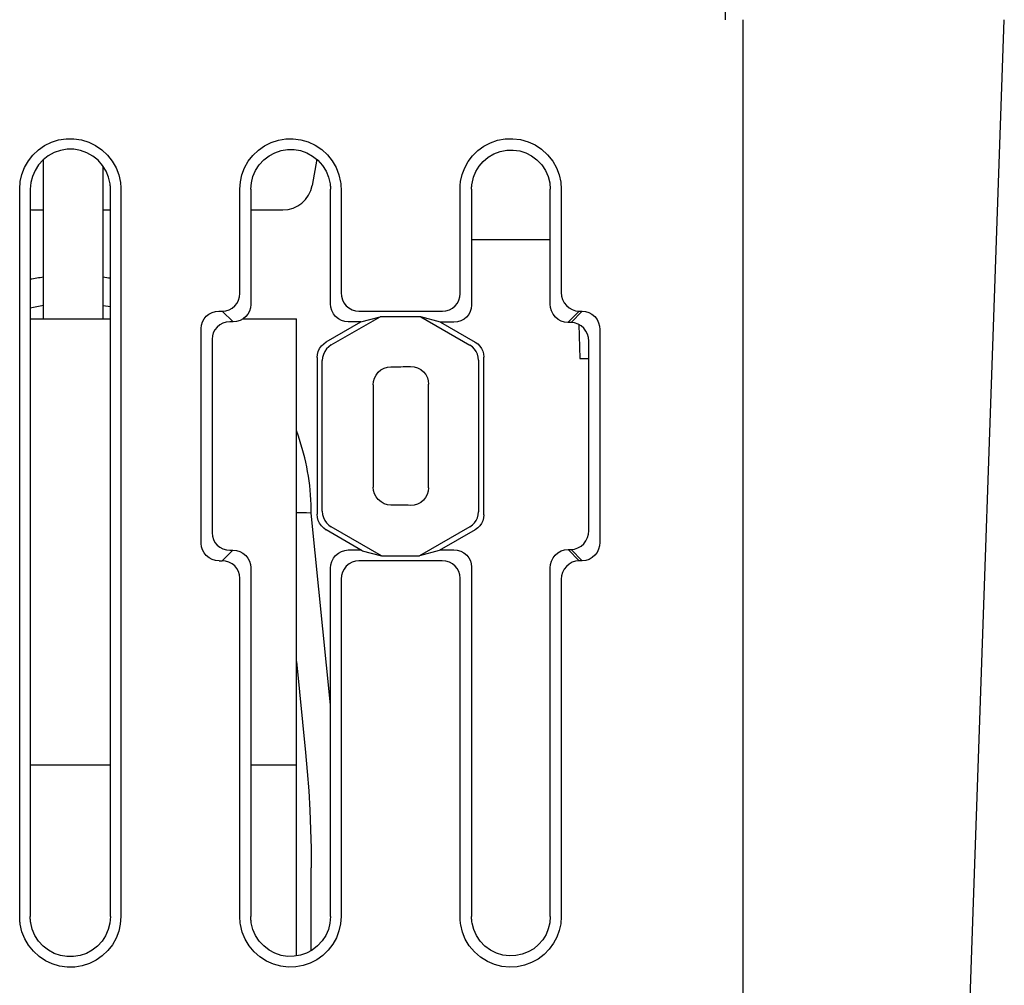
# Model space of a CAD drawing. Header units: inches. Extents: x 0 to 17, y 0 to 11.
# Tile 20 of 29: x 6.25 to 6.901, y 8.692 to 9.331. Entities that reach past the tile are written whole.
import ezdxf

# ---------------------------------------------------------------- set-up
doc = ezdxf.new("R2010")
doc.units = ezdxf.units.IN
doc.header["$LTSCALE"] = 0.935
doc.header["$MEASUREMENT"] = 0
doc.layers.get('0').update_dxf_attribs({"linetype": 'CONTINUOUS'})

msp = doc.modelspace()

# ---------------------------------------------------------------- linework, layer by layer
at = {"color": 7, "linetype": 'Continuous'}
for p, q in [((6.71652, 9.3431), (6.71657, 9.33129)), ((6.72825, 9.33129), (6.72825, 8.42578)), ((6.87298, 8.52077), (6.90129, 9.33129)), ((6.26565, 9.13326), (6.26565, 9.23869)), ((6.44638, 9.23888), (6.44332, 9.22157)), ((6.30502, 9.13326), (6.30502, 9.23434)), ((6.2499, 8.73749), (6.2499, 9.21903)), ((6.25689, 9.21903), (6.25689, 8.73749)), ((6.30995, 8.73749), (6.30995, 9.21903)), ((6.31683, 9.21903), (6.31683, 8.73749)), ((6.39557, 9.14992), (6.39557, 9.21904)), ((6.4028, 9.21904), (6.4028, 9.1428)), ((6.4555, 9.14324), (6.4555, 9.21903)), ((6.4625, 9.21903), (6.4625, 9.15044)), ((6.54124, 9.14978), (6.54124, 9.21904)), ((6.54887, 9.21904), (6.54887, 9.14236)), ((6.6009, 9.14303), (6.6009, 9.21904)), ((6.60817, 9.21904), (6.60817, 9.1506)), ((6.26012, 9.2053), (6.26565, 9.2053)), ((6.30502, 9.2053), (6.30995, 9.2053)), ((6.4028, 9.2053), (6.42394, 9.2053)), ((6.6009, 9.18562), (6.54887, 9.18562)), ((6.25689, 9.14055), (6.26565, 9.14219)), ((6.30502, 9.14208), (6.30995, 9.14141)), ((6.25689, 9.13326), (6.30995, 9.13326)), ((6.38385, 9.13838), (6.39106, 9.13129)), ((6.39768, 9.13326), (6.43297, 9.13326)), ((6.43297, 8.71147), (6.43297, 9.13326)), ((6.45607, 9.11596), (6.4883, 9.13458)), ((6.47423, 9.13837), (6.5295, 9.13837)), ((6.47557, 9.13116), (6.4883, 9.13458)), ((6.51533, 9.13452), (6.4883, 9.13458)), ((6.52832, 9.13103), (6.51533, 9.13452)), ((6.51533, 9.13452), (6.54763, 9.11586)), ((6.61264, 9.13078), (6.61993, 9.13838)), ((6.62201, 9.13838), (6.61471, 9.13077)), ((6.61993, 9.13838), (6.62201, 9.13838)), ((6.36998, 8.98458), (6.36998, 9.12682)), ((6.39106, 9.13129), (6.38888, 9.13129)), ((6.45271, 9.11795), (6.47557, 9.13116)), ((6.52833, 9.13106), (6.55121, 9.11784)), ((6.61471, 9.13077), (6.61264, 9.13078)), ((6.61989, 9.12942), (6.62036, 9.10688)), ((6.63376, 9.12613), (6.63376, 8.98526)), ((6.37715, 9.11975), (6.37715, 8.9916)), ((6.62643, 8.99285), (6.62643, 9.11849)), ((6.44675, 9.10754), (6.44675, 9.00386)), ((6.55699, 9.00344), (6.55699, 9.10795)), ((6.62036, 9.10688), (6.62643, 9.10688)), ((6.45011, 9.00584), (6.45011, 9.10555)), ((6.55341, 9.10596), (6.55341, 9.00543)), ((6.48378, 9.08954), (6.48378, 9.02185)), ((6.5204, 9.02141), (6.5204, 9.08999)), ((6.4555, 8.87768), (6.44281, 9.00456)), ((6.47647, 8.97973), (6.45271, 8.99345)), ((6.48918, 8.97631), (6.45607, 8.99543)), ((6.54764, 8.99554), (6.51445, 8.97637)), ((6.55121, 8.99355), (6.52747, 8.97984)), ((6.39096, 8.98007), (6.38375, 8.97302)), ((6.46728, 8.9802), (6.47563, 8.98021)), ((6.47647, 8.97973), (6.48918, 8.97631)), ((6.48918, 8.97631), (6.51445, 8.97637)), ((6.52747, 8.97984), (6.51445, 8.97637)), ((6.52831, 8.98033), (6.53703, 8.98035)), ((6.61265, 8.98057), (6.6147, 8.98058)), ((6.61995, 8.97302), (6.61265, 8.98057)), ((6.6147, 8.98058), (6.62199, 8.97302)), ((6.52943, 8.97302), (6.4743, 8.97302)), ((6.62199, 8.97302), (6.61995, 8.97302)), ((6.4028, 8.96855), (6.4028, 8.73749)), ((6.4555, 8.73748), (6.4555, 8.96811)), ((6.54887, 8.96898), (6.54887, 8.73748)), ((6.6009, 8.73747), (6.6009, 8.96832)), ((6.39557, 8.73749), (6.39557, 8.96147)), ((6.4625, 8.96095), (6.4625, 8.73748)), ((6.54124, 8.73748), (6.54124, 8.96161)), ((6.60817, 8.96079), (6.60817, 8.73747)), ((6.43297, 8.90648), (6.439, 8.84616)), ((6.25689, 8.83798), (6.30995, 8.83798)), ((6.4028, 8.83798), (6.43297, 8.83798)), ((6.44281, 8.71498), (6.44281, 8.76977))]:
    msp.add_line(p, q, dxfattribs=at)
for points in [[(6.2499, 9.21904), (6.25028, 9.22405), (6.25136, 9.22884), (6.25317, 9.23347), (6.25562, 9.23778), (6.2587, 9.24169), (6.26232, 9.2451), (6.26642, 9.24793), (6.2709, 9.25014), (6.27568, 9.25165), (6.28065, 9.25244), (6.28572, 9.25245), (6.29074, 9.25172), (6.29559, 9.25022), (6.30016, 9.24802), (6.30434, 9.24514), (6.30804, 9.24167), (6.31118, 9.23765), (6.31369, 9.23322), (6.31546, 9.22855), (6.31652, 9.2236)], [(6.39557, 9.21905), (6.39592, 9.22391), (6.39696, 9.22861), (6.39871, 9.2332), (6.40112, 9.23752), (6.4042, 9.24148), (6.40783, 9.24496), (6.4119, 9.24782), (6.41633, 9.25004), (6.42103, 9.25157), (6.42591, 9.2524), (6.43091, 9.25249), (6.4359, 9.25183), (6.44077, 9.25042), (6.44539, 9.24827), (6.44969, 9.24538), (6.45353, 9.24187), (6.45673, 9.23782), (6.45929, 9.23336), (6.46109, 9.22865), (6.46219, 9.22364)], [(6.54161, 9.22405), (6.5427, 9.2288), (6.54438, 9.23323), (6.54668, 9.23738), (6.54957, 9.24117), (6.55305, 9.24458), (6.55702, 9.24749), (6.56139, 9.24978), (6.5661, 9.25142), (6.57109, 9.25234), (6.5762, 9.25251), (6.58128, 9.25188), (6.58622, 9.2505), (6.59086, 9.24839), (6.59517, 9.24555), (6.59913, 9.24189), (6.6025, 9.2377), (6.60502, 9.23321), (6.6068, 9.22852), (6.60785, 9.22382), (6.60817, 9.21905)], [(6.30971, 9.22263), (6.30874, 9.22697), (6.30709, 9.23102), (6.30472, 9.23483), (6.30175, 9.23821), (6.29826, 9.24102), (6.29435, 9.24322), (6.29012, 9.24471), (6.2857, 9.24548), (6.28122, 9.24547), (6.27682, 9.24474), (6.27265, 9.24329), (6.26879, 9.24118), (6.26534, 9.23844), (6.26238, 9.2352), (6.26003, 9.23153), (6.2583, 9.22755), (6.25726, 9.2234), (6.25689, 9.21903)], [(6.4028, 9.21903), (6.40315, 9.22335), (6.40419, 9.22748), (6.40593, 9.23149), (6.40832, 9.23519), (6.41136, 9.23845), (6.41486, 9.24119), (6.41869, 9.24323), (6.42279, 9.24462), (6.42708, 9.24531), (6.43142, 9.2453), (6.43568, 9.24458), (6.43979, 9.24315), (6.4437, 9.24099), (6.44723, 9.2382), (6.45022, 9.23483), (6.4526, 9.23104), (6.45427, 9.22699), (6.45525, 9.22264)], [(6.54915, 9.22293), (6.55014, 9.22703), (6.5517, 9.23083), (6.55383, 9.23434), (6.55654, 9.2375), (6.55986, 9.24027), (6.56363, 9.2425), (6.56776, 9.24405), (6.57208, 9.24491), (6.57644, 9.24501), (6.58072, 9.2444), (6.58473, 9.24315), (6.58851, 9.24121), (6.59213, 9.23847), (6.5953, 9.23516), (6.59773, 9.23148), (6.59949, 9.22749), (6.60055, 9.22336), (6.6009, 9.21903)], [(6.54124, 9.21905), (6.54125, 9.21989), (6.54128, 9.22073), (6.54133, 9.22156), (6.5414, 9.22239), (6.5415, 9.22322), (6.54161, 9.22405)], [(6.30995, 9.21902), (6.30994, 9.21963), (6.30992, 9.22023), (6.30988, 9.22083), (6.30984, 9.22143), (6.30978, 9.22203), (6.30971, 9.22263)], [(6.31652, 9.2236), (6.31662, 9.22284), (6.31669, 9.22208), (6.31675, 9.22132), (6.31679, 9.22056), (6.31682, 9.2198), (6.31683, 9.21904)], [(6.45525, 9.22264), (6.45533, 9.22205), (6.45539, 9.22146), (6.45543, 9.22086), (6.45547, 9.22025), (6.45549, 9.21964), (6.4555, 9.21903)], [(6.46219, 9.22364), (6.46228, 9.22287), (6.46236, 9.22211), (6.46242, 9.22134), (6.46246, 9.22058), (6.46249, 9.21981), (6.4625, 9.21904)], [(6.54887, 9.21904), (6.54888, 9.21971), (6.5489, 9.22037), (6.54894, 9.22102), (6.549, 9.22166), (6.54907, 9.2223), (6.54915, 9.22293)], [(6.38385, 9.13837), (6.38618, 9.1386), (6.38841, 9.13927), (6.39047, 9.14037), (6.39225, 9.14183), (6.39369, 9.14361), (6.39474, 9.14562), (6.39536, 9.14774), (6.39557, 9.14992)], [(6.4625, 9.15044), (6.46271, 9.14815), (6.46337, 9.14591), (6.46445, 9.14381), (6.46591, 9.14195), (6.46771, 9.14043), (6.46976, 9.1393), (6.47196, 9.13861), (6.47423, 9.13837)], [(6.52951, 9.13837), (6.53189, 9.1386), (6.53416, 9.13928), (6.53622, 9.14039), (6.53801, 9.14186), (6.53944, 9.14364), (6.54046, 9.14563), (6.54105, 9.1477), (6.54124, 9.14978)], [(6.60817, 9.1506), (6.60838, 9.1483), (6.60903, 9.14605), (6.6101, 9.14393), (6.61156, 9.14205), (6.61334, 9.1405), (6.61539, 9.13934), (6.61761, 9.13862), (6.61993, 9.13837)], [(6.4028, 9.1428), (6.40258, 9.14056), (6.40193, 9.13841), (6.40087, 9.13643), (6.39943, 9.13469), (6.39767, 9.13326), (6.39565, 9.13218), (6.39342, 9.13151), (6.39106, 9.13128)], [(6.46721, 9.13115), (6.46497, 9.13139), (6.46278, 9.13207), (6.46074, 9.13319), (6.45893, 9.13472), (6.45745, 9.13659), (6.45637, 9.1387), (6.45571, 9.14094), (6.4555, 9.14324)], [(6.54887, 9.14236), (6.54865, 9.14016), (6.54802, 9.13805), (6.54698, 9.13611), (6.54556, 9.1344), (6.54384, 9.13299), (6.54184, 9.13192), (6.53956, 9.13123), (6.5371, 9.131)], [(6.61264, 9.13078), (6.61041, 9.13101), (6.60821, 9.1317), (6.60615, 9.13286), (6.60432, 9.13443), (6.60283, 9.13636), (6.60174, 9.13852), (6.60111, 9.14078), (6.6009, 9.14303)], [(6.36998, 9.12682), (6.3702, 9.12907), (6.37085, 9.13124), (6.37192, 9.13323), (6.37336, 9.13498), (6.37512, 9.13641), (6.37715, 9.13748), (6.37936, 9.13815), (6.38168, 9.13837)], [(6.38169, 9.13837), (6.38205, 9.13837), (6.38242, 9.13837), (6.38312, 9.13838)], [(6.38312, 9.13838), (6.38348, 9.13838), (6.38385, 9.13838)], [(6.62201, 9.13837), (6.62424, 9.13815), (6.62643, 9.13746), (6.6285, 9.13631), (6.63033, 9.13474), (6.63183, 9.13282), (6.63291, 9.13065), (6.63355, 9.1284), (6.63376, 9.12613)], [(6.3843, 9.13039), (6.38225, 9.1293), (6.38046, 9.12783), (6.37903, 9.12605), (6.37798, 9.12405), (6.37736, 9.12193), (6.37715, 9.11975)], [(6.38888, 9.13129), (6.38654, 9.13106), (6.3843, 9.13039)], [(6.47557, 9.13115), (6.46864, 9.13115), (6.46721, 9.13115)], [(6.5371, 9.131), (6.5326, 9.13101), (6.52832, 9.13103)], [(6.61928, 9.12978), (6.61705, 9.13051), (6.61471, 9.13077)], [(6.62643, 9.11849), (6.62622, 9.12078), (6.62558, 9.12303), (6.62453, 9.12515), (6.62308, 9.12703), (6.62131, 9.1286), (6.61928, 9.12978)], [(6.44675, 9.10754), (6.44693, 9.10963), (6.44747, 9.11165), (6.44835, 9.11356), (6.44954, 9.11528), (6.45101, 9.11676), (6.45271, 9.11795)], [(6.45607, 9.11596), (6.45438, 9.11477), (6.4529, 9.11329), (6.45169, 9.11153), (6.4508, 9.1096), (6.45028, 9.10758), (6.45011, 9.10555)], [(6.55341, 9.10596), (6.55324, 9.10797), (6.55272, 9.10986), (6.55192, 9.11158), (6.55084, 9.11315), (6.5494, 9.11461), (6.54764, 9.11586)], [(6.55121, 9.11785), (6.55297, 9.1166), (6.55441, 9.11514), (6.5555, 9.11356), (6.55629, 9.11185), (6.55681, 9.10996), (6.55699, 9.10795)], [(6.48378, 9.08954), (6.484, 9.0918), (6.48464, 9.094), (6.4857, 9.09605), (6.48714, 9.09787), (6.48891, 9.09938), (6.49093, 9.10051), (6.49314, 9.10122), (6.49545, 9.10148)], [(6.50845, 9.10164), (6.51081, 9.10144), (6.51309, 9.10077), (6.5152, 9.09966), (6.51704, 9.09815), (6.51852, 9.09632), (6.51959, 9.09426), (6.5202, 9.09213), (6.5204, 9.08999)], [(6.49545, 9.00991), (6.49318, 9.01017), (6.49098, 9.01087), (6.48893, 9.012), (6.48713, 9.01353), (6.48567, 9.01539), (6.48461, 9.01747), (6.48399, 9.01965), (6.48378, 9.02185)], [(6.5204, 9.02141), (6.52018, 9.01916), (6.51953, 9.01699), (6.51846, 9.01498), (6.517, 9.0132), (6.51521, 9.01174), (6.51315, 9.01065), (6.51086, 9.00997), (6.50845, 9.00976)], [(6.44281, 9.00456), (6.4428, 9.00554), (6.44279, 9.00652), (6.44278, 9.00752), (6.44276, 9.00849), (6.44273, 9.00942), (6.44271, 9.0103)], [(6.44282, 9.00456), (6.4396, 9.00475), (6.43636, 9.00488), (6.4331, 9.00491), (6.43297, 9.00491)], [(6.45271, 8.99344), (6.45101, 8.99465), (6.44953, 8.99613), (6.44833, 8.99787), (6.44745, 8.99979), (6.44693, 9.0018), (6.44675, 9.00386)], [(6.45011, 9.00584), (6.45029, 9.00378), (6.45082, 9.00175), (6.45171, 8.99982), (6.45292, 8.99809), (6.45439, 8.99661), (6.45607, 8.99543)], [(6.54764, 8.99554), (6.5494, 8.99678), (6.55084, 8.99824), (6.55192, 8.99982), (6.55272, 9.00153), (6.55324, 9.00343), (6.55341, 9.00543)], [(6.55699, 9.00344), (6.55681, 9.00144), (6.55629, 8.99954), (6.55549, 8.99783), (6.55441, 8.99625), (6.55297, 8.99479), (6.55121, 8.99355)], [(6.37715, 8.9916), (6.37737, 8.98936), (6.37803, 8.98721), (6.3791, 8.98521), (6.38055, 8.98346), (6.38233, 8.98202), (6.38438, 8.98095)], [(6.61918, 8.98155), (6.62126, 8.98273), (6.62307, 8.98433), (6.62454, 8.98625), (6.62561, 8.9884), (6.62623, 8.99062), (6.62643, 8.99285)], [(6.38178, 8.97302), (6.37946, 8.97324), (6.37723, 8.9739), (6.37516, 8.97499), (6.37335, 8.97646), (6.37188, 8.97825), (6.37082, 8.98027), (6.37018, 8.9824), (6.36998, 8.98458)], [(6.63376, 8.98526), (6.63354, 8.98297), (6.6329, 8.98074), (6.63185, 8.97864), (6.63041, 8.97677), (6.62863, 8.97521), (6.62659, 8.97402), (6.62434, 8.97328), (6.62199, 8.97302)], [(6.38438, 8.98095), (6.38662, 8.98028), (6.38898, 8.98006)], [(6.38898, 8.98006), (6.38931, 8.98007), (6.38964, 8.98007), (6.3903, 8.98006)], [(6.3903, 8.98006), (6.39063, 8.98006), (6.39096, 8.98007)], [(6.39096, 8.98007), (6.39329, 8.97985), (6.39554, 8.97919), (6.39762, 8.9781), (6.39943, 8.97663), (6.40091, 8.97484), (6.40197, 8.97282), (6.40259, 8.9707), (6.4028, 8.96855)], [(6.4555, 8.96811), (6.45572, 8.97041), (6.45637, 8.97265), (6.45746, 8.97474), (6.45893, 8.9766), (6.46073, 8.97812), (6.46278, 8.97926), (6.46499, 8.97996), (6.46728, 8.9802)], [(6.53702, 8.98035), (6.53942, 8.98013), (6.54171, 8.97945), (6.54381, 8.97835), (6.54562, 8.97687), (6.54707, 8.97507), (6.54809, 8.97308), (6.54868, 8.97103), (6.54887, 8.96898)], [(6.6009, 8.96832), (6.60112, 8.97061), (6.60176, 8.97285), (6.60282, 8.97495), (6.60426, 8.97682), (6.60602, 8.97837), (6.60806, 8.97956), (6.6103, 8.9803), (6.61265, 8.98057)], [(6.61469, 8.98058), (6.61697, 8.98083), (6.61918, 8.98155)], [(6.38179, 8.97302), (6.38211, 8.97302), (6.38244, 8.97302), (6.3831, 8.97301)], [(6.3831, 8.97301), (6.38342, 8.97301), (6.38375, 8.97302)], [(6.39557, 8.96147), (6.39535, 8.96371), (6.3947, 8.96586), (6.39362, 8.96786), (6.39217, 8.96961), (6.39039, 8.97105), (6.38835, 8.97213), (6.38611, 8.9728), (6.38375, 8.97302)], [(6.4743, 8.97302), (6.47204, 8.97279), (6.46983, 8.97211), (6.46777, 8.97098), (6.46595, 8.96945), (6.46446, 8.96758), (6.46337, 8.96547), (6.46271, 8.96324), (6.4625, 8.96095)], [(6.54124, 8.96161), (6.54103, 8.9638), (6.54039, 8.96591), (6.53935, 8.96786), (6.53793, 8.96958), (6.53619, 8.971), (6.53416, 8.97209), (6.53188, 8.97278), (6.52943, 8.97302)], [(6.61995, 8.97302), (6.61767, 8.97278), (6.61545, 8.97206), (6.61338, 8.97089), (6.61156, 8.96932), (6.61008, 8.96741), (6.60901, 8.96527), (6.60837, 8.96304), (6.60817, 8.96079)], [(6.439, 8.84616), (6.44017, 8.83346), (6.44112, 8.82074), (6.44186, 8.80801), (6.44239, 8.79527), (6.44271, 8.78252), (6.44281, 8.76977)], [(6.25028, 8.73244), (6.25016, 8.73328), (6.25007, 8.73412), (6.25, 8.73496), (6.24994, 8.73581), (6.24991, 8.73665), (6.2499, 8.7375)], [(6.31683, 8.73749), (6.31646, 8.73254), (6.31539, 8.72779), (6.31362, 8.72319), (6.31119, 8.71888), (6.30813, 8.71498), (6.30455, 8.71156), (6.30049, 8.70872), (6.29605, 8.7065), (6.2913, 8.70496), (6.28635, 8.70413), (6.28132, 8.70407), (6.27632, 8.70475), (6.27148, 8.70619), (6.26691, 8.70832), (6.26272, 8.71113), (6.259, 8.71454), (6.25582, 8.7185), (6.25325, 8.72288), (6.25142, 8.72751), (6.25028, 8.73244)], [(6.25719, 8.73346), (6.2571, 8.73411), (6.25702, 8.73477), (6.25697, 8.73544), (6.25692, 8.73611), (6.2569, 8.7368), (6.25689, 8.73748)], [(6.30995, 8.73748), (6.30958, 8.73308), (6.30852, 8.7289), (6.30676, 8.72487), (6.30436, 8.72117), (6.30137, 8.71793), (6.29789, 8.71522), (6.294, 8.71314), (6.28984, 8.71171), (6.2855, 8.71101), (6.28111, 8.71102), (6.27683, 8.71176), (6.27272, 8.71318), (6.26887, 8.71528), (6.2654, 8.71799), (6.2624, 8.72131), (6.25997, 8.72507), (6.25825, 8.7291), (6.25719, 8.73346)], [(6.39597, 8.73228), (6.39585, 8.73315), (6.39575, 8.73402), (6.39567, 8.73488), (6.39561, 8.73575), (6.39558, 8.73662), (6.39557, 8.7375)], [(6.4625, 8.73749), (6.46216, 8.7327), (6.46114, 8.72806), (6.45944, 8.72352), (6.45708, 8.71922), (6.45404, 8.71526), (6.45046, 8.71176), (6.44644, 8.70888), (6.44205, 8.70663), (6.43739, 8.70506), (6.43255, 8.70418), (6.42759, 8.70403), (6.42263, 8.70461), (6.41779, 8.70595), (6.41316, 8.708), (6.40884, 8.7108), (6.40497, 8.71422), (6.40169, 8.71819), (6.39906, 8.7226), (6.39716, 8.72728), (6.39597, 8.73228)], [(6.40311, 8.73336), (6.40302, 8.73403), (6.40294, 8.73471), (6.40288, 8.73539), (6.40283, 8.73608), (6.40281, 8.73678), (6.4028, 8.73748)], [(6.4555, 8.73747), (6.45515, 8.73317), (6.45411, 8.72904), (6.45238, 8.72504), (6.45, 8.72135), (6.44697, 8.71808), (6.44349, 8.71535), (6.43972, 8.71331), (6.43569, 8.71193), (6.43145, 8.71121), (6.42714, 8.71118), (6.4229, 8.71185), (6.41879, 8.71323), (6.41487, 8.71533), (6.41133, 8.71805), (6.40833, 8.72132), (6.40592, 8.72503), (6.40419, 8.72903), (6.40311, 8.73336)], [(6.54167, 8.73208), (6.54154, 8.73298), (6.54143, 8.73388), (6.54135, 8.73478), (6.54129, 8.73568), (6.54125, 8.73658), (6.54124, 8.73749)], [(6.60817, 8.73748), (6.60782, 8.73274), (6.60686, 8.72821), (6.6053, 8.7239), (6.60313, 8.71981), (6.60027, 8.71591), (6.59685, 8.71238), (6.59292, 8.7094), (6.58858, 8.70701), (6.58392, 8.70529), (6.57902, 8.70427), (6.57398, 8.70401), (6.56892, 8.7045), (6.56402, 8.70574), (6.5593, 8.70776), (6.55477, 8.71063), (6.5507, 8.71415), (6.54736, 8.71819), (6.54472, 8.72262), (6.54283, 8.72722), (6.54167, 8.73208)], [(6.54921, 8.73325), (6.54911, 8.73394), (6.54902, 8.73463), (6.54895, 8.73533), (6.54891, 8.73604), (6.54888, 8.73675), (6.54887, 8.73747)], [(6.6009, 8.73746), (6.60055, 8.73328), (6.59961, 8.72935), (6.59809, 8.72565), (6.59598, 8.72222), (6.59321, 8.71901), (6.58995, 8.71624), (6.58632, 8.71408), (6.58239, 8.71253), (6.57817, 8.71165), (6.57384, 8.71145), (6.56958, 8.71197), (6.56542, 8.71322), (6.56134, 8.71527), (6.55762, 8.71799), (6.55451, 8.7213), (6.55202, 8.72504), (6.55027, 8.729), (6.54921, 8.73325)]]:
    msp.add_lwpolyline(points, dxfattribs=at)
for centre, radius, start, end in [((6.42394, 9.22499), 0.01969, 270, 350), ((6.26012, 9.22499), 0.01969, 260.52635, 270), ((6.28533, 9.00452), 0.15748, 97.18592, 100.41916), ((6.28533, 9.00452), 0.15748, 81.00363, 82.81007), ((6.28533, 9.00452), 0.15748, 2.13603, 20.34279)]:
    msp.add_arc(centre, radius, start, end, dxfattribs=at)
for centre, start_param, end_param in [((6.13764, 9.13806), -1.241617, -1.22918), ((6.13764, 8.97334), 1.22918, 1.241617)]:
    msp.add_ellipse(centre, major_axis=(1.10684, 0), ratio=0.034921, start_param=start_param, end_param=end_param, dxfattribs=at)

doc.saveas('drawing.dxf')
